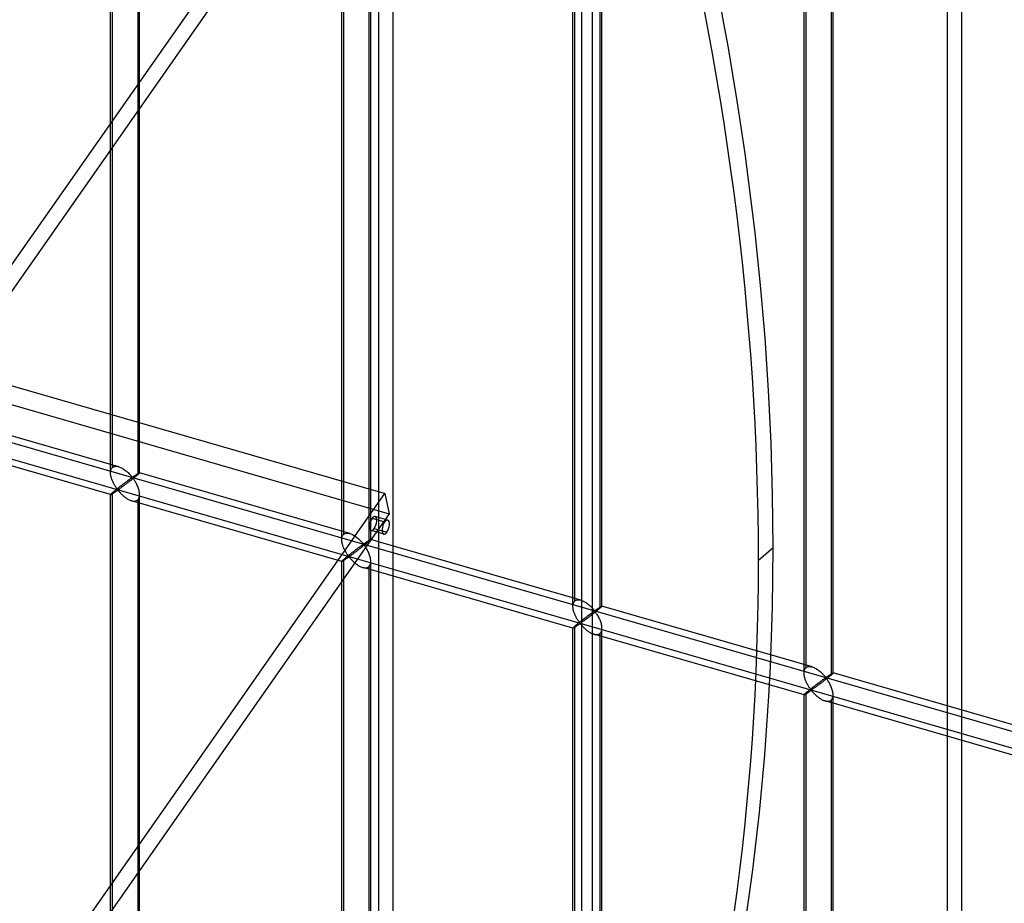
# Model space of a CAD drawing. Header units: millimetres. Extents: x -626 to 636, y -726 to 753.
# Tile 54 of 84: x 297 to 467, y -222 to -69. Entities that reach past the tile are written whole.
import ezdxf

# ---------------------------------------------------------------- set-up
doc = ezdxf.new("R2010")
doc.units = ezdxf.units.MM
doc.layers.add('MAIN-1', color=7, linetype='Continuous')
doc.layers.add('MAIN-2', color=7, linetype='Continuous')

msp = doc.modelspace()

# ---------------------------------------------------------------- linework, layer by layer
at = {"layer": 'MAIN-1'}
for p, q in [((395.8, -725.53), (395.8, 266.07)), ((358.99, 239.89), (358.99, -678.1)), ((288.06, -122.78), (358.99, -21.43)), ((358.65, -26.48), (291.21, -122.83)), ((357.33, -28.36), (357.33, -150.24)), ((357.66, -150.34), (357.66, -27.88)), ((352.67, -148.9), (352.67, -35.02)), ((317.88, -138.85), (317.88, -84.72)), ((317.55, -85.2), (317.55, -138.76)), ((312.88, -137.41), (312.88, -91.87)), ((358.99, -150.72), (293.2, -131.73)), ((288.06, -253.92), (358.99, -152.57)), ((358.99, -155.61), (357.89, -155.29)), ((358.99, -155.12), (358.43, -154.95)), ((358.99, -157.72), (357.73, -157.36)), ((358.65, -157.62), (291.21, -253.97)), ((358.99, -159.31), (357.72, -158.94)), ((358.99, -163.35), (355.37, -162.31)), ((354.92, -162.94), (355.04, -163.04)), ((355.04, -163.04), (355.17, -163.14)), ((355.17, -163.14), (355.3, -163.24)), ((355.3, -163.24), (355.44, -163.33)), ((355.44, -163.33), (355.57, -163.41)), ((355.57, -163.41), (355.71, -163.49)), ((355.71, -163.49), (355.84, -163.56)), ((355.84, -163.56), (355.98, -163.62)), ((355.98, -163.62), (356.12, -163.68)), ((356.12, -163.68), (356.26, -163.72)), ((358.99, -164.51), (356.27, -163.73)), ((357.33, -164.03), (357.33, -281.38)), ((357.66, -281.48), (357.66, -164.13)), ((352.67, -280.04), (352.67, -166.16)), ((317.55, -216.34), (317.55, -264.65)), ((317.88, -264.94), (317.88, -215.87))]:
    msp.add_line(p, q, dxfattribs=at)
for start_param, end_param in [(0.902162, 3.14165), (0.000058, 0.902162)]:
    msp.add_ellipse((358.08, -156.15), major_axis=(0.35, 1.2), ratio=0.433013, start_param=start_param, end_param=end_param, dxfattribs=at)
at = {"layer": 'MAIN-2'}
for p, q in [((393.97, -717.78), (393.97, 265.16)), ((361.49, -675.93), (361.49, 242.06)), ((459.37, -661.14), (459.37, 163.24)), ((456.87, 161.08), (456.87, -663.31)), ((-552.81, 109.27), (360.84, -154.48)), ((-319.9, 35.51), (634.9, -240.11)), ((355.37, -162.31), (-320.23, 32.72)), ((313.22, -146.53), (313.22, 8.27)), ((353, -158.01), (353, -3.21)), ((312.88, -91.87), (312.88, -6.27)), ((317.55, -7.62), (317.55, -85.2)), ((317.88, -84.72), (317.88, -7.71)), ((392.45, -170.41), (392.45, -15.03)), ((392.78, -169.5), (392.78, -14.7)), ((397.45, -170.41), (397.45, -15.03)), ((397.11, -15.95), (397.11, -170.75)), ((432.23, -181.9), (432.23, -26.52)), ((432.57, -180.98), (432.57, -26.18)), ((437.23, -181.9), (437.23, -26.52)), ((436.9, -27.43), (436.9, -182.23)), ((314.28, -146.4), (278.09, -135.95)), ((312.88, -147.44), (312.88, -137.41)), ((317.55, -138.76), (317.55, -147.78)), ((317.88, -147.44), (317.88, -138.85)), ((312.89, -151.2), (276.71, -140.76)), ((312.88, -147.46), (312.89, -147.31)), ((312.89, -147.31), (312.9, -147.17)), ((312.9, -147.17), (312.93, -147.04)), ((312.93, -147.04), (312.96, -146.92)), ((312.96, -146.92), (313.01, -146.8)), ((313.01, -146.8), (313.07, -146.7)), ((313.07, -146.7), (313.14, -146.61)), ((313.14, -146.61), (313.22, -146.53)), ((313.22, -146.53), (313.33, -146.45)), ((313.33, -146.45), (313.47, -146.38)), ((313.47, -146.38), (313.61, -146.35)), ((313.61, -146.35), (313.77, -146.33)), ((313.77, -146.33), (313.93, -146.33)), ((313.93, -146.33), (314.11, -146.36)), ((314.11, -146.36), (314.28, -146.4)), ((314.28, -146.4), (314.44, -146.45)), ((314.44, -146.45), (314.6, -146.52)), ((314.6, -146.52), (314.75, -146.59)), ((314.75, -146.59), (314.91, -146.67)), ((314.91, -146.67), (315.06, -146.76)), ((315.06, -146.76), (315.21, -146.86)), ((315.21, -146.86), (315.36, -146.97)), ((315.36, -146.97), (315.5, -147.08)), ((315.5, -147.08), (315.64, -147.19)), ((315.64, -147.19), (315.77, -147.31)), ((315.77, -147.31), (315.9, -147.42)), ((312.89, -147.59), (312.88, -147.46)), ((312.9, -147.73), (312.89, -147.59)), ((312.92, -147.87), (312.9, -147.73)), ((312.94, -148), (312.92, -147.87)), ((312.98, -148.14), (312.94, -148)), ((313.01, -148.28), (312.98, -148.14)), ((313.05, -148.41), (313.01, -148.28)), ((313.1, -148.55), (313.05, -148.41)), ((313.15, -148.69), (313.1, -148.55)), ((313.2, -148.82), (313.15, -148.69)), ((313.26, -148.96), (313.2, -148.82)), ((313.32, -149.09), (313.26, -148.96)), ((313.38, -149.22), (313.32, -149.09)), ((315.44, -149.11), (315.36, -149.17)), ((315.52, -149.05), (315.44, -149.11)), ((315.59, -149), (315.52, -149.05)), ((315.67, -148.94), (315.59, -149)), ((315.74, -148.89), (315.67, -148.94)), ((315.81, -148.83), (315.74, -148.89)), ((315.88, -148.78), (315.81, -148.83)), ((315.99, -149.03), (315.87, -149.12)), ((315.95, -148.73), (315.88, -148.78)), ((315.9, -147.42), (316.02, -147.54)), ((316.02, -148.68), (315.95, -148.73)), ((316.11, -148.94), (315.99, -149.03)), ((316.02, -147.54), (316.14, -147.66)), ((316.08, -148.64), (316.02, -148.68)), ((316.14, -148.59), (316.08, -148.64)), ((316.23, -148.84), (316.11, -148.94)), ((316.14, -147.66), (316.25, -147.77)), ((316.2, -148.55), (316.14, -148.59)), ((316.26, -148.51), (316.2, -148.55)), ((316.35, -148.74), (316.23, -148.84)), ((316.25, -147.77), (316.35, -147.89)), ((316.32, -148.47), (316.26, -148.51)), ((316.37, -148.43), (316.32, -148.47)), ((316.35, -147.89), (316.44, -147.99)), ((316.48, -148.65), (316.35, -148.74)), ((316.42, -148.4), (316.37, -148.43)), ((316.47, -148.36), (316.42, -148.4)), ((316.44, -147.99), (316.53, -148.09)), ((316.52, -148.33), (316.47, -148.36)), ((316.6, -148.55), (316.48, -148.65)), ((316.57, -148.31), (316.52, -148.33)), ((316.53, -148.09), (316.63, -148.18)), ((316.63, -148.3), (316.57, -148.31)), ((316.72, -148.45), (316.6, -148.55)), ((316.63, -148.18), (316.7, -148.17)), ((316.73, -148.39), (316.63, -148.3)), ((316.7, -148.17), (316.74, -148.14)), ((316.84, -148.36), (316.72, -148.45)), ((316.81, -148.49), (316.73, -148.39)), ((316.74, -148.14), (316.79, -148.12)), ((316.79, -148.12), (316.83, -148.09)), ((316.89, -148.6), (316.81, -148.49)), ((316.83, -148.09), (316.88, -148.05)), ((316.96, -148.26), (316.84, -148.36)), ((316.88, -148.05), (316.93, -148.02)), ((316.98, -148.73), (316.89, -148.6)), ((316.93, -148.02), (316.98, -147.99)), ((317.07, -148.17), (316.96, -148.26)), ((316.98, -147.99), (317.02, -147.96)), ((317.06, -148.86), (316.98, -148.73)), ((317.02, -147.96), (317.07, -147.92)), ((317.15, -149), (317.06, -148.86)), ((317.07, -147.92), (317.12, -147.89)), ((317.18, -148.08), (317.07, -148.17)), ((317.12, -147.89), (317.17, -147.86)), ((317.24, -149.15), (317.15, -149)), ((317.17, -147.86), (317.22, -147.82)), ((317.28, -148), (317.18, -148.08)), ((317.22, -147.82), (317.27, -147.79)), ((317.27, -147.79), (317.31, -147.76)), ((317.38, -147.92), (317.28, -148)), ((317.31, -147.76), (317.36, -147.73)), ((317.36, -147.73), (317.41, -147.7)), ((317.47, -147.85), (317.38, -147.92)), ((317.41, -147.7), (317.45, -147.67)), ((317.45, -147.67), (317.49, -147.64)), ((317.55, -147.78), (317.47, -147.85)), ((317.49, -147.64), (317.54, -147.62)), ((317.54, -147.62), (317.58, -147.59)), ((317.6, -147.73), (317.55, -147.78)), ((317.58, -147.59), (317.62, -147.57)), ((317.66, -147.68), (317.6, -147.73)), ((317.62, -147.57), (317.65, -147.55)), ((317.65, -147.55), (317.69, -147.53)), ((317.71, -147.64), (317.66, -147.68)), ((317.69, -147.53), (317.72, -147.51)), ((317.75, -147.6), (317.71, -147.64)), ((317.72, -147.51), (317.75, -147.49)), ((317.75, -147.49), (317.77, -147.48)), ((317.78, -147.56), (317.75, -147.6)), ((317.77, -147.48), (317.8, -147.46)), ((317.82, -147.53), (317.78, -147.56)), ((317.8, -147.46), (317.82, -147.45)), ((317.82, -147.45), (317.84, -147.45)), ((317.84, -147.51), (317.82, -147.53)), ((317.84, -147.45), (317.85, -147.44)), ((317.86, -147.48), (317.84, -147.51)), ((317.85, -147.44), (317.87, -147.44)), ((317.87, -147.47), (317.86, -147.48)), ((317.87, -147.44), (317.88, -147.44)), ((317.88, -147.45), (317.87, -147.47)), ((317.88, -147.44), (317.88, -147.44)), ((317.88, -147.44), (317.88, -147.44)), ((317.88, -147.44), (317.88, -147.44)), ((317.88, -147.44), (317.88, -147.44)), ((317.88, -147.44), (317.88, -147.44)), ((317.88, -147.44), (317.88, -147.44)), ((317.88, -147.44), (317.88, -147.45)), ((354.06, -157.88), (317.88, -147.44)), ((352.67, -158.93), (352.67, -148.9)), ((313.33, -150.76), (313.27, -150.81)), ((313.4, -150.71), (313.33, -150.76)), ((313.45, -149.34), (313.38, -149.22)), ((313.46, -150.65), (313.4, -150.71)), ((313.51, -149.46), (313.45, -149.34)), ((313.53, -150.6), (313.46, -150.65)), ((313.58, -149.58), (313.51, -149.46)), ((313.52, -150.83), (313.59, -150.79)), ((313.6, -150.54), (313.53, -150.6)), ((313.65, -149.7), (313.58, -149.58)), ((313.59, -150.79), (313.66, -150.74)), ((313.68, -150.47), (313.6, -150.54)), ((313.72, -149.81), (313.65, -149.7)), ((313.66, -150.74), (313.72, -150.69)), ((313.76, -150.41), (313.68, -150.47)), ((313.79, -149.91), (313.72, -149.81)), ((313.72, -150.69), (313.79, -150.65)), ((313.84, -150.35), (313.76, -150.41)), ((313.85, -150.01), (313.79, -149.91)), ((313.79, -150.65), (313.86, -150.6)), ((313.92, -150.28), (313.84, -150.35)), ((313.92, -150.1), (313.85, -150.01)), ((313.86, -150.6), (313.92, -150.56)), ((313.98, -150.19), (313.92, -150.1)), ((314, -150.21), (313.92, -150.28)), ((313.92, -150.56), (313.99, -150.52)), ((314.04, -150.27), (313.98, -150.19)), ((313.99, -150.52), (314.05, -150.48)), ((314.09, -150.15), (314, -150.21)), ((314.12, -150.34), (314.04, -150.27)), ((314.05, -150.48), (314.13, -150.46)), ((314.18, -150.08), (314.09, -150.15)), ((314.21, -150.32), (314.12, -150.34)), ((314.13, -150.46), (314.22, -150.53)), ((314.26, -150.01), (314.18, -150.08)), ((314.28, -150.28), (314.21, -150.32)), ((314.22, -150.53), (314.29, -150.6)), ((314.35, -149.94), (314.26, -150.01)), ((314.35, -150.24), (314.28, -150.28)), ((314.29, -150.6), (314.36, -150.68)), ((314.44, -149.87), (314.35, -149.94)), ((314.43, -150.19), (314.35, -150.24)), ((314.36, -150.68), (314.43, -150.77)), ((314.5, -150.13), (314.43, -150.19)), ((314.43, -150.77), (314.51, -150.85)), ((314.52, -149.81), (314.44, -149.87)), ((314.59, -150.07), (314.5, -150.13)), ((314.61, -149.74), (314.52, -149.81)), ((314.68, -150.01), (314.59, -150.07)), ((314.7, -149.67), (314.61, -149.74)), ((314.77, -149.94), (314.68, -150.01)), ((314.78, -149.61), (314.7, -149.67)), ((314.86, -149.87), (314.77, -149.94)), ((314.86, -149.55), (314.78, -149.61)), ((314.95, -149.48), (314.86, -149.55)), ((314.96, -149.8), (314.86, -149.87)), ((315.03, -149.42), (314.95, -149.48)), ((315.07, -149.72), (314.96, -149.8)), ((315.11, -149.36), (315.03, -149.42)), ((315.17, -149.64), (315.07, -149.72)), ((315.2, -149.29), (315.11, -149.36)), ((315.28, -149.56), (315.17, -149.64)), ((315.28, -149.23), (315.2, -149.29)), ((315.36, -149.17), (315.28, -149.23)), ((315.4, -149.47), (315.28, -149.56)), ((315.51, -149.39), (315.4, -149.47)), ((315.63, -149.3), (315.51, -149.39)), ((315.75, -149.21), (315.63, -149.3)), ((315.87, -149.12), (315.75, -149.21)), ((317.32, -149.3), (317.24, -149.15)), ((317.4, -149.46), (317.32, -149.3)), ((317.48, -149.63), (317.4, -149.46)), ((317.55, -149.8), (317.48, -149.63)), ((317.62, -149.97), (317.55, -149.8)), ((317.68, -150.14), (317.62, -149.97)), ((317.74, -150.32), (317.68, -150.14)), ((317.79, -150.49), (317.74, -150.32)), ((317.83, -150.66), (317.79, -150.49)), ((317.85, -150.84), (317.83, -150.66)), ((357.33, -150.24), (357.33, -159.26)), ((357.66, -158.93), (357.66, -150.34)), ((360.07, -151.03), (358.99, -150.72)), ((312.89, -151.18), (312.88, -151.2)), ((312.88, -223.01), (312.88, -151.19)), ((312.88, -151.2), (312.88, -151.2)), ((312.88, -151.2), (312.88, -151.2)), ((312.88, -151.2), (312.88, -151.2)), ((312.88, -151.2), (312.89, -151.2)), ((312.9, -151.16), (312.89, -151.18)), ((312.89, -151.2), (312.89, -151.2)), ((312.89, -151.2), (312.89, -151.2)), ((312.89, -151.2), (312.9, -151.2)), ((312.93, -151.13), (312.9, -151.16)), ((312.9, -151.2), (312.92, -151.19)), ((312.92, -151.19), (312.95, -151.18)), ((312.96, -151.09), (312.93, -151.13)), ((312.95, -151.18), (312.98, -151.17)), ((313.01, -151.05), (312.96, -151.09)), ((312.98, -151.17), (313.02, -151.15)), ((313.07, -150.99), (313.01, -151.05)), ((313.02, -151.15), (313.06, -151.13)), ((313.06, -151.13), (313.1, -151.1)), ((313.14, -150.93), (313.07, -150.99)), ((313.1, -151.1), (313.15, -151.07)), ((313.22, -150.86), (313.14, -150.93)), ((313.15, -151.07), (313.21, -151.03)), ((313.21, -151.03), (313.27, -151)), ((313.27, -150.81), (313.22, -150.86)), ((313.22, -305.66), (313.22, -150.86)), ((313.27, -151), (313.33, -150.96)), ((313.33, -150.96), (313.39, -150.92)), ((313.39, -150.92), (313.45, -150.87)), ((313.45, -150.87), (313.52, -150.83)), ((314.51, -150.85), (314.59, -150.94)), ((314.59, -150.94), (314.68, -151.04)), ((314.68, -151.04), (314.77, -151.13)), ((314.77, -151.13), (314.87, -151.22)), ((314.87, -151.22), (314.97, -151.31)), ((314.97, -151.31), (315.07, -151.4)), ((315.07, -151.4), (315.18, -151.49)), ((315.18, -151.49), (315.29, -151.58)), ((315.29, -151.58), (315.4, -151.67)), ((315.4, -151.67), (315.52, -151.75)), ((315.52, -151.75), (315.63, -151.83)), ((315.63, -151.83), (315.75, -151.9)), ((315.75, -151.9), (315.87, -151.97)), ((315.87, -151.97), (315.99, -152.04)), ((315.99, -152.04), (316.11, -152.1)), ((316.11, -152.1), (316.23, -152.15)), ((316.23, -152.15), (316.36, -152.2)), ((316.36, -152.2), (316.48, -152.24)), ((316.48, -152.24), (316.62, -152.27)), ((352.67, -162.69), (316.49, -152.24)), ((316.62, -152.27), (316.75, -152.3)), ((316.75, -152.3), (316.89, -152.31)), ((316.89, -152.31), (317.01, -152.31)), ((317.01, -152.31), (317.14, -152.3)), ((317.14, -152.3), (317.25, -152.27)), ((317.25, -152.27), (317.36, -152.23)), ((317.36, -152.23), (317.46, -152.18)), ((317.46, -152.18), (317.55, -152.11)), ((317.55, -152.11), (317.65, -152)), ((317.55, -152.11), (317.55, -216.34)), ((317.65, -152), (317.73, -151.87)), ((317.73, -151.87), (317.8, -151.72)), ((317.8, -151.72), (317.85, -151.55)), ((317.87, -151.01), (317.85, -150.84)), ((317.85, -151.55), (317.87, -151.37)), ((317.88, -151.18), (317.87, -151.01)), ((317.87, -151.37), (317.88, -151.18)), ((317.88, -215.87), (317.88, -151.19)), ((358.99, -152.57), (360.07, -151.03)), ((360.07, -151.03), (360.84, -154.48)), ((360.84, -154.48), (358.65, -157.62)), ((360.59, -155.58), (358.99, -155.12)), ((360.05, -155.92), (358.99, -155.61)), ((358.27, -157.02), (360.44, -157.64)), ((352.67, -158.8), (352.68, -158.66)), ((352.67, -158.94), (352.67, -158.8)), ((352.67, -159.08), (352.67, -158.94)), ((352.68, -159.21), (352.67, -159.08)), ((352.68, -158.66), (352.71, -158.53)), ((352.7, -159.35), (352.68, -159.21)), ((352.71, -158.53), (352.75, -158.4)), ((352.75, -158.4), (352.79, -158.29)), ((352.79, -158.29), (352.85, -158.18)), ((352.85, -158.18), (352.92, -158.09)), ((352.92, -158.09), (353, -158.01)), ((353, -158.01), (353.12, -157.93)), ((353.12, -157.93), (353.25, -157.87)), ((353.25, -157.87), (353.39, -157.83)), ((353.39, -157.83), (353.55, -157.81)), ((353.55, -157.81), (353.72, -157.82)), ((353.72, -157.82), (353.89, -157.84)), ((353.89, -157.84), (354.07, -157.88)), ((354.07, -157.88), (354.23, -157.94)), ((354.23, -157.94), (354.38, -158)), ((354.38, -158), (354.54, -158.07)), ((354.54, -158.07), (354.69, -158.16)), ((354.69, -158.16), (354.84, -158.25)), ((354.84, -158.25), (354.99, -158.35)), ((354.99, -158.35), (355.14, -158.45)), ((355.14, -158.45), (355.28, -158.56)), ((355.28, -158.56), (355.42, -158.67)), ((355.42, -158.67), (355.56, -158.79)), ((355.56, -158.79), (355.68, -158.91)), ((355.68, -158.91), (355.8, -159.03)), ((355.8, -159.03), (355.92, -159.14)), ((355.92, -159.14), (356.03, -159.26)), ((356.03, -159.26), (356.13, -159.37)), ((357, -159.31), (357.05, -159.28)), ((357.05, -159.28), (357.1, -159.25)), ((357.1, -159.25), (357.14, -159.22)), ((357.14, -159.22), (357.19, -159.19)), ((357.19, -159.19), (357.23, -159.16)), ((357.23, -159.16), (357.28, -159.13)), ((357.33, -159.26), (357.25, -159.33)), ((357.28, -159.13), (357.32, -159.1)), ((357.32, -159.1), (357.36, -159.08)), ((357.39, -159.21), (357.33, -159.26)), ((357.36, -159.08), (357.4, -159.05)), ((357.44, -159.16), (357.39, -159.21)), ((357.4, -159.05), (357.43, -159.03)), ((357.43, -159.03), (357.47, -159.01)), ((357.49, -159.12), (357.44, -159.16)), ((357.47, -159.01), (357.5, -158.99)), ((357.53, -159.08), (357.49, -159.12)), ((357.5, -158.99), (357.53, -158.97)), ((357.53, -158.97), (357.56, -158.96)), ((357.57, -159.05), (357.53, -159.08)), ((357.56, -158.96), (357.58, -158.95)), ((357.6, -159.02), (357.57, -159.05)), ((357.58, -158.95), (357.6, -158.94)), ((357.6, -158.94), (357.62, -158.93)), ((357.62, -158.99), (357.6, -159.02)), ((357.62, -158.93), (357.64, -158.92)), ((357.64, -158.97), (357.62, -158.99)), ((357.64, -158.92), (357.65, -158.92)), ((357.65, -158.95), (357.64, -158.97)), ((357.65, -158.92), (357.66, -158.92)), ((357.66, -158.94), (357.65, -158.95)), ((357.66, -158.92), (357.66, -158.92)), ((357.66, -158.92), (357.66, -158.92)), ((357.66, -158.92), (357.66, -158.92)), ((357.66, -158.92), (357.66, -158.92)), ((357.66, -158.92), (357.66, -158.93)), ((357.72, -158.94), (357.66, -158.92)), ((357.66, -158.93), (357.66, -158.93)), ((357.66, -158.93), (357.66, -158.94)), ((359.9, -157.98), (358.99, -157.72)), ((352.73, -159.49), (352.7, -159.35)), ((352.76, -159.63), (352.73, -159.49)), ((352.79, -159.76), (352.76, -159.63)), ((352.84, -159.9), (352.79, -159.76)), ((352.88, -160.04), (352.84, -159.9)), ((352.93, -160.17), (352.88, -160.04)), ((352.99, -160.31), (352.93, -160.17)), ((353.04, -160.44), (352.99, -160.31)), ((353.1, -160.57), (353.04, -160.44)), ((353.17, -160.7), (353.1, -160.57)), ((353.23, -160.83), (353.17, -160.7)), ((353.3, -160.95), (353.23, -160.83)), ((353.36, -161.07), (353.3, -160.95)), ((354.73, -160.97), (354.65, -161.03)), ((354.81, -160.9), (354.73, -160.97)), ((354.9, -160.84), (354.81, -160.9)), ((354.98, -160.78), (354.9, -160.84)), ((355.06, -160.72), (354.98, -160.78)), ((355.14, -160.66), (355.06, -160.72)), ((355.18, -160.96), (355.07, -161.04)), ((355.22, -160.6), (355.14, -160.66)), ((355.29, -160.87), (355.18, -160.96)), ((355.3, -160.54), (355.22, -160.6)), ((355.41, -160.78), (355.29, -160.87)), ((355.38, -160.48), (355.3, -160.54)), ((355.45, -160.43), (355.38, -160.48)), ((355.53, -160.69), (355.41, -160.78)), ((355.52, -160.37), (355.45, -160.43)), ((355.6, -160.32), (355.52, -160.37)), ((355.65, -160.6), (355.53, -160.69)), ((355.66, -160.27), (355.6, -160.32)), ((355.77, -160.51), (355.65, -160.6)), ((355.73, -160.22), (355.66, -160.27)), ((355.8, -160.17), (355.73, -160.22)), ((355.89, -160.42), (355.77, -160.51)), ((355.86, -160.12), (355.8, -160.17)), ((355.93, -160.08), (355.86, -160.12)), ((356.01, -160.33), (355.89, -160.42)), ((355.99, -160.03), (355.93, -160.08)), ((356.05, -159.99), (355.99, -160.03)), ((356.14, -160.23), (356.01, -160.33)), ((356.1, -159.95), (356.05, -159.99)), ((356.15, -159.92), (356.1, -159.95)), ((356.13, -159.37), (356.22, -159.48)), ((356.26, -160.13), (356.14, -160.23)), ((356.21, -159.88), (356.15, -159.92)), ((356.25, -159.85), (356.21, -159.88)), ((356.22, -159.48), (356.31, -159.57)), ((356.3, -159.82), (356.25, -159.85)), ((356.38, -160.03), (356.26, -160.13)), ((356.35, -159.79), (356.3, -159.82)), ((356.31, -159.57), (356.41, -159.66)), ((356.41, -159.78), (356.35, -159.79)), ((356.51, -159.94), (356.38, -160.03)), ((356.41, -159.66), (356.48, -159.65)), ((356.52, -159.87), (356.41, -159.78)), ((356.48, -159.65), (356.53, -159.63)), ((356.63, -159.84), (356.51, -159.94)), ((356.6, -159.97), (356.52, -159.87)), ((356.53, -159.63), (356.57, -159.6)), ((356.57, -159.6), (356.62, -159.57)), ((356.68, -160.09), (356.6, -159.97)), ((356.62, -159.57), (356.66, -159.54)), ((356.74, -159.75), (356.63, -159.84)), ((356.66, -159.54), (356.71, -159.51)), ((356.76, -160.21), (356.68, -160.09)), ((356.71, -159.51), (356.76, -159.47)), ((356.86, -159.66), (356.74, -159.75)), ((356.76, -159.47), (356.81, -159.44)), ((356.85, -160.35), (356.76, -160.21)), ((356.81, -159.44), (356.86, -159.41)), ((356.93, -160.49), (356.85, -160.35)), ((356.86, -159.41), (356.9, -159.38)), ((356.96, -159.57), (356.86, -159.66)), ((356.9, -159.38), (356.95, -159.34)), ((357.02, -160.63), (356.93, -160.49)), ((356.95, -159.34), (357, -159.31)), ((357.07, -159.49), (356.96, -159.57)), ((357.1, -160.79), (357.02, -160.63)), ((357.16, -159.41), (357.07, -159.49)), ((357.18, -160.95), (357.1, -160.79)), ((357.25, -159.33), (357.16, -159.41)), ((357.26, -161.11), (357.18, -160.95)), ((393.84, -169.37), (358.99, -159.31)), ((424.39, -162.46), (426.89, -160.3)), ((352.68, -162.64), (352.67, -162.67)), ((352.67, -162.67), (352.67, -162.68)), ((352.71, -162.61), (352.68, -162.64)), ((352.75, -162.58), (352.71, -162.61)), ((352.71, -162.68), (352.73, -162.67)), ((352.73, -162.67), (352.76, -162.65)), ((352.79, -162.53), (352.75, -162.58)), ((352.76, -162.65), (352.8, -162.63)), ((352.85, -162.48), (352.79, -162.53)), ((352.8, -162.63), (352.84, -162.61)), ((352.84, -162.61), (352.89, -162.58)), ((352.92, -162.41), (352.85, -162.48)), ((352.89, -162.58), (352.94, -162.55)), ((353, -162.34), (352.92, -162.41)), ((352.94, -162.55), (353, -162.51)), ((353.06, -162.3), (353, -162.34)), ((353, -317.15), (353, -162.34)), ((353, -162.51), (353.06, -162.47)), ((353.12, -162.25), (353.06, -162.3)), ((353.06, -162.47), (353.12, -162.43)), ((353.18, -162.19), (353.12, -162.25)), ((353.12, -162.43), (353.19, -162.39)), ((353.24, -162.14), (353.18, -162.19)), ((353.19, -162.39), (353.25, -162.35)), ((353.31, -162.08), (353.24, -162.14)), ((353.25, -162.35), (353.32, -162.3)), ((353.39, -162.02), (353.31, -162.08)), ((353.32, -162.3), (353.39, -162.26)), ((353.43, -161.18), (353.36, -161.07)), ((353.46, -161.96), (353.39, -162.02)), ((353.39, -162.26), (353.46, -162.21)), ((353.5, -161.29), (353.43, -161.18)), ((353.54, -161.9), (353.46, -161.96)), ((353.46, -162.21), (353.53, -162.16)), ((353.57, -161.39), (353.5, -161.29)), ((353.53, -162.16), (353.6, -162.12)), ((353.62, -161.83), (353.54, -161.9)), ((353.63, -161.49), (353.57, -161.39)), ((353.6, -162.12), (353.66, -162.07)), ((353.7, -161.76), (353.62, -161.83)), ((353.7, -161.59), (353.63, -161.49)), ((353.66, -162.07), (353.73, -162.03)), ((353.76, -161.67), (353.7, -161.59)), ((353.79, -161.7), (353.7, -161.76)), ((353.73, -162.03), (353.79, -161.99)), ((353.83, -161.75), (353.76, -161.67)), ((353.87, -161.63), (353.79, -161.7)), ((353.79, -161.99), (353.86, -161.95)), ((353.91, -161.82), (353.83, -161.75)), ((353.86, -161.95), (353.96, -161.97)), ((353.96, -161.56), (353.87, -161.63)), ((354, -161.81), (353.91, -161.82)), ((354.05, -161.49), (353.96, -161.56)), ((353.96, -161.97), (354.03, -162.04)), ((354.06, -161.77), (354, -161.81)), ((354.03, -162.04), (354.1, -162.12)), ((354.13, -161.43), (354.05, -161.49)), ((354.13, -161.72), (354.06, -161.77)), ((354.1, -162.12), (354.17, -162.21)), ((354.22, -161.36), (354.13, -161.43)), ((354.21, -161.67), (354.13, -161.72)), ((354.17, -162.21), (354.25, -162.29)), ((354.29, -161.61), (354.21, -161.67)), ((354.31, -161.29), (354.22, -161.36)), ((354.25, -162.29), (354.33, -162.38)), ((354.37, -161.55), (354.29, -161.61)), ((354.39, -161.22), (354.31, -161.29)), ((354.33, -162.38), (354.42, -162.48)), ((354.46, -161.49), (354.37, -161.55)), ((354.48, -161.16), (354.39, -161.22)), ((354.42, -162.48), (354.51, -162.57)), ((354.55, -161.42), (354.46, -161.49)), ((354.56, -161.09), (354.48, -161.16)), ((354.51, -162.57), (354.61, -162.66)), ((354.65, -161.35), (354.55, -161.42)), ((354.65, -161.03), (354.56, -161.09)), ((354.61, -162.66), (354.71, -162.76)), ((354.75, -161.28), (354.65, -161.35)), ((354.85, -161.2), (354.75, -161.28)), ((354.96, -161.12), (354.85, -161.2)), ((355.07, -161.04), (354.96, -161.12)), ((357.34, -161.28), (357.26, -161.11)), ((357.41, -161.45), (357.34, -161.28)), ((357.47, -161.63), (357.41, -161.45)), ((357.52, -161.8), (357.47, -161.63)), ((357.57, -161.97), (357.52, -161.8)), ((357.61, -162.15), (357.57, -161.97)), ((357.64, -162.32), (357.61, -162.15)), ((357.66, -162.49), (357.64, -162.32)), ((357.66, -162.67), (357.66, -162.49)), ((357.66, -162.86), (357.66, -162.67)), ((352.67, -162.68), (352.67, -162.68)), ((352.67, -162.68), (352.67, -162.68)), ((352.67, -162.68), (352.67, -162.68)), ((352.67, -162.68), (352.67, -162.68)), ((352.67, -162.68), (352.67, -162.69)), ((352.67, -166.16), (352.67, -162.68)), ((352.67, -162.69), (352.67, -162.69)), ((352.67, -162.69), (352.69, -162.69)), ((352.69, -162.69), (352.71, -162.68)), ((354.71, -162.76), (354.81, -162.85)), ((354.81, -162.85), (354.92, -162.94)), ((356.26, -163.72), (356.4, -163.76)), ((356.4, -163.76), (356.54, -163.78)), ((356.54, -163.78), (356.67, -163.79)), ((356.67, -163.79), (356.8, -163.79)), ((356.8, -163.79), (356.92, -163.78)), ((356.92, -163.78), (357.03, -163.75)), ((357.03, -163.75), (357.14, -163.71)), ((357.14, -163.71), (357.24, -163.66)), ((357.24, -163.66), (357.33, -163.59)), ((357.33, -163.59), (357.43, -163.49)), ((357.33, -163.59), (357.33, -164.03)), ((357.43, -163.49), (357.52, -163.36)), ((357.52, -163.36), (357.58, -163.21)), ((357.58, -163.21), (357.63, -163.04)), ((357.63, -163.04), (357.66, -162.86)), ((357.66, -164.13), (357.66, -162.68)), ((598.87, -232.6), (358.99, -163.35)), ((392.45, -174.17), (358.99, -164.51)), ((392.78, -169.5), (392.9, -169.42)), ((392.9, -169.42), (393.03, -169.35)), ((393.03, -169.35), (393.18, -169.31)), ((393.18, -169.31), (393.33, -169.3)), ((393.33, -169.3), (393.5, -169.3)), ((393.5, -169.3), (393.67, -169.33)), ((393.67, -169.33), (393.85, -169.37)), ((393.85, -169.37), (394.01, -169.42)), ((394.01, -169.42), (394.17, -169.49)), ((392.45, -170.28), (392.47, -170.14)), ((392.45, -170.43), (392.45, -170.28)), ((392.45, -170.56), (392.45, -170.43)), ((392.47, -170.7), (392.45, -170.56)), ((392.47, -170.14), (392.49, -170.01)), ((392.49, -170.84), (392.47, -170.7)), ((392.49, -170.01), (392.53, -169.89)), ((392.51, -170.97), (392.49, -170.84)), ((392.54, -171.11), (392.51, -170.97)), ((392.53, -169.89), (392.58, -169.77)), ((392.58, -171.25), (392.54, -171.11)), ((392.58, -169.77), (392.64, -169.67)), ((392.64, -169.67), (392.7, -169.58)), ((392.7, -169.58), (392.78, -169.5)), ((394.17, -169.49), (394.32, -169.56)), ((394.32, -169.56), (394.47, -169.64)), ((394.47, -169.64), (394.62, -169.73)), ((394.62, -169.73), (394.78, -169.83)), ((394.78, -169.83), (394.92, -169.94)), ((394.92, -169.94), (395.07, -170.05)), ((395.07, -170.05), (395.2, -170.16)), ((395.2, -170.16), (395.34, -170.28)), ((395.34, -170.28), (395.47, -170.39)), ((395.47, -170.39), (395.59, -170.51)), ((395.59, -170.51), (395.7, -170.63)), ((395.7, -170.63), (395.81, -170.74)), ((395.81, -170.74), (395.91, -170.85)), ((395.91, -170.85), (396.01, -170.96)), ((396.01, -170.96), (396.09, -171.06)), ((396.09, -171.06), (396.2, -171.14)), ((396.2, -171.14), (396.26, -171.14)), ((396.26, -171.14), (396.31, -171.11)), ((396.31, -171.11), (396.35, -171.08)), ((396.35, -171.08), (396.4, -171.05)), ((396.4, -171.05), (396.45, -171.02)), ((396.45, -171.02), (396.49, -170.99)), ((396.49, -170.99), (396.54, -170.96)), ((396.64, -171.14), (396.53, -171.23)), ((396.54, -170.96), (396.59, -170.93)), ((396.59, -170.93), (396.64, -170.89)), ((396.64, -170.89), (396.69, -170.86)), ((396.75, -171.05), (396.64, -171.14)), ((396.69, -170.86), (396.74, -170.83)), ((396.74, -170.83), (396.79, -170.79)), ((396.85, -170.97), (396.75, -171.05)), ((396.79, -170.79), (396.83, -170.76)), ((396.83, -170.76), (396.88, -170.73)), ((396.94, -170.89), (396.85, -170.97)), ((396.88, -170.73), (396.93, -170.7)), ((396.93, -170.7), (396.97, -170.67)), ((397.03, -170.82), (396.94, -170.89)), ((396.97, -170.67), (397.02, -170.64)), ((397.02, -170.64), (397.06, -170.61)), ((397.11, -170.75), (397.03, -170.82)), ((397.06, -170.61), (397.1, -170.59)), ((397.1, -170.59), (397.14, -170.56)), ((397.17, -170.7), (397.11, -170.75)), ((397.14, -170.56), (397.18, -170.54)), ((397.22, -170.65), (397.17, -170.7)), ((397.18, -170.54), (397.22, -170.51)), ((397.22, -170.51), (397.25, -170.49)), ((397.27, -170.61), (397.22, -170.65)), ((397.25, -170.49), (397.28, -170.48)), ((397.31, -170.57), (397.27, -170.61)), ((397.28, -170.48), (397.31, -170.46)), ((397.31, -170.46), (397.34, -170.44)), ((397.35, -170.53), (397.31, -170.57)), ((397.34, -170.44), (397.36, -170.43)), ((397.38, -170.5), (397.35, -170.53)), ((397.36, -170.43), (397.39, -170.42)), ((397.41, -170.47), (397.38, -170.5)), ((397.39, -170.42), (397.4, -170.41)), ((397.4, -170.41), (397.42, -170.41)), ((397.42, -170.45), (397.41, -170.47)), ((397.42, -170.41), (397.43, -170.41)), ((397.44, -170.43), (397.42, -170.45)), ((397.43, -170.41), (397.44, -170.41)), ((397.44, -170.41), (397.44, -170.41)), ((397.44, -170.41), (397.44, -170.41)), ((397.44, -170.41), (397.45, -170.41)), ((433.62, -180.85), (397.44, -170.41)), ((397.45, -170.42), (397.44, -170.43)), ((397.45, -170.41), (397.45, -170.41)), ((397.45, -170.41), (397.45, -170.41)), ((397.45, -170.41), (397.45, -170.41)), ((397.45, -170.41), (397.45, -170.42)), ((392.62, -171.38), (392.58, -171.25)), ((392.66, -171.52), (392.62, -171.38)), ((392.71, -171.66), (392.66, -171.52)), ((392.77, -171.79), (392.71, -171.66)), ((392.83, -171.93), (392.77, -171.79)), ((392.89, -172.06), (392.83, -171.93)), ((392.95, -172.19), (392.89, -172.06)), ((393.01, -172.31), (392.95, -172.19)), ((393.08, -172.43), (393.01, -172.31)), ((393.15, -172.55), (393.08, -172.43)), ((393.22, -172.67), (393.15, -172.55)), ((393.28, -172.77), (393.22, -172.67)), ((393.35, -172.88), (393.28, -172.77)), ((394.09, -172.78), (394, -172.84)), ((394.18, -172.71), (394.09, -172.78)), ((394.26, -172.64), (394.18, -172.71)), ((394.35, -172.58), (394.26, -172.64)), ((394.43, -172.84), (394.33, -172.91)), ((394.43, -172.51), (394.35, -172.58)), ((394.51, -172.45), (394.43, -172.51)), ((394.53, -172.76), (394.43, -172.84)), ((394.6, -172.39), (394.51, -172.45)), ((394.63, -172.69), (394.53, -172.76)), ((394.68, -172.32), (394.6, -172.39)), ((394.74, -172.61), (394.63, -172.69)), ((394.76, -172.26), (394.68, -172.32)), ((394.85, -172.53), (394.74, -172.61)), ((394.84, -172.2), (394.76, -172.26)), ((394.92, -172.14), (394.84, -172.2)), ((394.96, -172.44), (394.85, -172.53)), ((395, -172.08), (394.92, -172.14)), ((395.08, -172.36), (394.96, -172.44)), ((395.08, -172.02), (395, -172.08)), ((395.16, -171.97), (395.08, -172.02)), ((395.19, -172.27), (395.08, -172.36)), ((395.23, -171.91), (395.16, -171.97)), ((395.31, -172.18), (395.19, -172.27)), ((395.31, -171.86), (395.23, -171.91)), ((395.38, -171.8), (395.31, -171.86)), ((395.43, -172.09), (395.31, -172.18)), ((395.45, -171.75), (395.38, -171.8)), ((395.55, -172), (395.43, -172.09)), ((395.52, -171.7), (395.45, -171.75)), ((395.58, -171.65), (395.52, -171.7)), ((395.67, -171.9), (395.55, -172)), ((395.65, -171.61), (395.58, -171.65)), ((395.71, -171.56), (395.65, -171.61)), ((395.79, -171.81), (395.67, -171.9)), ((395.77, -171.52), (395.71, -171.56)), ((395.83, -171.48), (395.77, -171.52)), ((395.92, -171.71), (395.79, -171.81)), ((395.88, -171.44), (395.83, -171.48)), ((395.94, -171.4), (395.88, -171.44)), ((396.04, -171.62), (395.92, -171.71)), ((395.99, -171.36), (395.94, -171.4)), ((396.04, -171.33), (395.99, -171.36)), ((396.09, -171.3), (396.04, -171.33)), ((396.17, -171.52), (396.04, -171.62)), ((396.13, -171.28), (396.09, -171.3)), ((396.2, -171.27), (396.13, -171.28)), ((396.29, -171.42), (396.17, -171.52)), ((396.3, -171.36), (396.2, -171.27)), ((396.41, -171.33), (396.29, -171.42)), ((396.38, -171.46), (396.3, -171.36)), ((396.46, -171.57), (396.38, -171.46)), ((396.53, -171.23), (396.41, -171.33)), ((396.54, -171.7), (396.46, -171.57)), ((396.63, -171.83), (396.54, -171.7)), ((396.72, -171.97), (396.63, -171.83)), ((396.8, -172.12), (396.72, -171.97)), ((396.89, -172.27), (396.8, -172.12)), ((396.97, -172.43), (396.89, -172.27)), ((397.05, -172.6), (396.97, -172.43)), ((397.12, -172.77), (397.05, -172.6)), ((397.19, -172.94), (397.12, -172.77)), ((392.47, -174.13), (392.45, -174.15)), ((392.45, -174.15), (392.45, -174.16)), ((392.45, -174.16), (392.45, -174.17)), ((392.45, -329.55), (392.45, -174.16)), ((392.45, -174.17), (392.45, -174.17)), ((392.45, -174.17), (392.45, -174.17)), ((392.45, -174.17), (392.45, -174.17)), ((392.45, -174.17), (392.45, -174.17)), ((392.45, -174.17), (392.46, -174.17)), ((392.46, -174.17), (392.47, -174.17)), ((392.49, -174.1), (392.47, -174.13)), ((392.47, -174.17), (392.49, -174.16)), ((392.53, -174.06), (392.49, -174.1)), ((392.49, -174.16), (392.51, -174.15)), ((392.51, -174.15), (392.55, -174.14)), ((392.58, -174.01), (392.53, -174.06)), ((392.55, -174.14), (392.58, -174.12)), ((392.64, -173.96), (392.58, -174.01)), ((392.58, -174.12), (392.62, -174.09)), ((392.62, -174.09), (392.67, -174.07)), ((392.7, -173.9), (392.64, -173.96)), ((392.67, -174.07), (392.72, -174.04)), ((392.78, -173.83), (392.7, -173.9)), ((392.72, -174.04), (392.77, -174)), ((392.77, -174), (392.83, -173.97)), ((392.84, -173.78), (392.78, -173.83)), ((392.78, -328.63), (392.78, -173.83)), ((392.83, -173.97), (392.89, -173.93)), ((392.9, -173.73), (392.84, -173.78)), ((392.89, -173.93), (392.96, -173.89)), ((392.96, -173.68), (392.9, -173.73)), ((393.03, -173.62), (392.96, -173.68)), ((392.96, -173.89), (393.02, -173.84)), ((393.02, -173.84), (393.09, -173.8)), ((393.1, -173.56), (393.03, -173.62)), ((393.09, -173.8), (393.15, -173.75)), ((393.17, -173.5), (393.1, -173.56)), ((393.15, -173.75), (393.22, -173.71)), ((393.25, -173.44), (393.17, -173.5)), ((393.22, -173.71), (393.29, -173.66)), ((393.32, -173.38), (393.25, -173.44)), ((393.29, -173.66), (393.36, -173.62)), ((393.4, -173.32), (393.32, -173.38)), ((393.42, -172.98), (393.35, -172.88)), ((393.36, -173.62), (393.42, -173.57)), ((393.49, -173.25), (393.4, -173.32)), ((393.48, -173.07), (393.42, -172.98)), ((393.42, -173.57), (393.49, -173.53)), ((393.55, -173.16), (393.48, -173.07)), ((393.57, -173.18), (393.49, -173.25)), ((393.49, -173.53), (393.55, -173.49)), ((393.61, -173.24), (393.55, -173.16)), ((393.55, -173.49), (393.62, -173.45)), ((393.66, -173.11), (393.57, -173.18)), ((393.69, -173.31), (393.61, -173.24)), ((393.62, -173.45), (393.7, -173.43)), ((393.74, -173.05), (393.66, -173.11)), ((393.78, -173.29), (393.69, -173.31)), ((393.7, -173.43), (393.78, -173.5)), ((393.83, -172.98), (393.74, -173.05)), ((393.85, -173.25), (393.78, -173.29)), ((393.78, -173.5), (393.85, -173.57)), ((393.92, -172.91), (393.83, -172.98)), ((393.92, -173.21), (393.85, -173.25)), ((393.85, -173.57), (393.92, -173.65)), ((394, -172.84), (393.92, -172.91)), ((393.99, -173.15), (393.92, -173.21)), ((393.92, -173.65), (394, -173.74)), ((394.07, -173.1), (393.99, -173.15)), ((394, -173.74), (394.08, -173.82)), ((394.15, -173.04), (394.07, -173.1)), ((394.08, -173.82), (394.16, -173.91)), ((394.24, -172.97), (394.15, -173.04)), ((394.16, -173.91), (394.25, -174)), ((394.33, -172.91), (394.24, -172.97)), ((394.25, -174), (394.34, -174.1)), ((394.34, -174.1), (394.44, -174.19)), ((394.44, -174.19), (394.54, -174.28)), ((394.54, -174.28), (394.64, -174.37)), ((394.64, -174.37), (394.75, -174.46)), ((394.75, -174.46), (394.86, -174.55)), ((397.25, -173.11), (397.19, -172.94)), ((397.31, -173.28), (397.25, -173.11)), ((397.35, -173.46), (397.31, -173.28)), ((397.39, -173.63), (397.35, -173.46)), ((397.37, -174.69), (397.41, -174.52)), ((397.42, -173.8), (397.39, -173.63)), ((397.41, -174.52), (397.44, -174.34)), ((397.44, -173.98), (397.42, -173.8)), ((397.45, -174.15), (397.44, -173.98)), ((397.44, -174.34), (397.45, -174.15)), ((397.45, -329.55), (397.45, -174.16)), ((394.86, -174.55), (394.97, -174.64)), ((394.97, -174.64), (395.08, -174.72)), ((395.08, -174.72), (395.2, -174.8)), ((395.2, -174.8), (395.32, -174.87)), ((395.32, -174.87), (395.44, -174.94)), ((395.44, -174.94), (395.56, -175.01)), ((395.56, -175.01), (395.68, -175.07)), ((395.68, -175.07), (395.8, -175.12)), ((395.8, -175.12), (395.92, -175.17)), ((395.92, -175.17), (396.05, -175.21)), ((396.05, -175.21), (396.18, -175.24)), ((432.24, -185.65), (396.06, -175.21)), ((396.18, -175.24), (396.32, -175.27)), ((396.32, -175.27), (396.45, -175.28)), ((396.45, -175.28), (396.58, -175.28)), ((396.58, -175.28), (396.7, -175.27)), ((396.7, -175.27), (396.82, -175.24)), ((396.82, -175.24), (396.92, -175.2)), ((396.92, -175.2), (397.02, -175.14)), ((397.02, -175.14), (397.11, -175.08)), ((397.11, -175.08), (397.22, -174.97)), ((397.11, -175.08), (397.11, -329.88)), ((397.22, -174.97), (397.3, -174.84)), ((397.3, -174.84), (397.37, -174.69)), ((432.31, -181.37), (432.36, -181.26)), ((432.36, -181.26), (432.42, -181.15)), ((432.42, -181.15), (432.49, -181.06)), ((432.49, -181.06), (432.57, -180.98)), ((432.57, -180.98), (432.68, -180.9)), ((432.68, -180.9), (432.82, -180.84)), ((432.82, -180.84), (432.96, -180.8)), ((432.96, -180.8), (433.12, -180.78)), ((433.12, -180.78), (433.28, -180.79)), ((433.28, -180.79), (433.46, -180.81)), ((433.46, -180.81), (433.63, -180.85)), ((433.63, -180.85), (433.79, -180.91)), ((433.79, -180.91), (433.95, -180.97)), ((433.95, -180.97), (434.1, -181.04)), ((434.1, -181.04), (434.26, -181.13)), ((434.26, -181.13), (434.41, -181.22)), ((434.41, -181.22), (434.56, -181.31)), ((432.23, -181.91), (432.24, -181.77)), ((432.24, -182.05), (432.23, -181.91)), ((432.24, -181.77), (432.25, -181.63)), ((432.25, -182.18), (432.24, -182.05)), ((432.25, -181.63), (432.28, -181.49)), ((432.27, -182.32), (432.25, -182.18)), ((432.29, -182.46), (432.27, -182.32)), ((432.28, -181.49), (432.31, -181.37)), ((432.32, -182.59), (432.29, -182.46)), ((432.36, -182.73), (432.32, -182.59)), ((432.4, -182.87), (432.36, -182.73)), ((432.45, -183), (432.4, -182.87)), ((432.5, -183.14), (432.45, -183)), ((434.56, -181.31), (434.71, -181.42)), ((434.71, -181.42), (434.85, -181.53)), ((434.85, -181.53), (434.99, -181.64)), ((434.99, -181.64), (435.12, -181.76)), ((435.12, -181.76), (435.25, -181.88)), ((435.25, -181.88), (435.37, -181.99)), ((435.37, -181.99), (435.49, -182.11)), ((435.49, -182.11), (435.6, -182.23)), ((435.55, -183), (435.49, -183.05)), ((435.61, -182.96), (435.55, -183)), ((435.6, -182.23), (435.7, -182.34)), ((435.67, -182.92), (435.61, -182.96)), ((435.72, -182.88), (435.67, -182.92)), ((435.7, -182.34), (435.79, -182.44)), ((435.77, -182.85), (435.72, -182.88)), ((435.82, -182.82), (435.77, -182.85)), ((435.79, -182.44), (435.88, -182.54)), ((435.87, -182.79), (435.82, -182.82)), ((435.95, -183), (435.83, -183.1)), ((435.92, -182.76), (435.87, -182.79)), ((435.88, -182.54), (435.98, -182.63)), ((435.98, -182.75), (435.92, -182.76)), ((436.07, -182.91), (435.95, -183)), ((435.98, -182.63), (436.04, -182.62)), ((436.08, -182.84), (435.98, -182.75)), ((436.04, -182.62), (436.09, -182.6)), ((436.19, -182.81), (436.07, -182.91)), ((436.16, -182.94), (436.08, -182.84)), ((436.09, -182.6), (436.14, -182.57)), ((436.14, -182.57), (436.18, -182.54)), ((436.24, -183.06), (436.16, -182.94)), ((436.18, -182.54), (436.23, -182.51)), ((436.31, -182.72), (436.19, -182.81)), ((436.23, -182.51), (436.28, -182.48)), ((436.28, -182.48), (436.32, -182.44)), ((436.42, -182.63), (436.31, -182.72)), ((436.32, -182.44), (436.37, -182.41)), ((436.37, -182.41), (436.42, -182.38)), ((436.42, -182.38), (436.47, -182.34)), ((436.53, -182.54), (436.42, -182.63)), ((436.47, -182.34), (436.52, -182.31)), ((436.52, -182.31), (436.57, -182.28)), ((436.63, -182.45), (436.53, -182.54)), ((436.57, -182.28), (436.62, -182.25)), ((436.62, -182.25), (436.66, -182.21)), ((436.73, -182.37), (436.63, -182.45)), ((436.66, -182.21), (436.71, -182.18)), ((436.71, -182.18), (436.76, -182.15)), ((436.82, -182.3), (436.73, -182.37)), ((436.76, -182.15), (436.8, -182.12)), ((436.8, -182.12), (436.84, -182.1)), ((436.9, -182.23), (436.82, -182.3)), ((436.84, -182.1), (436.89, -182.07)), ((436.89, -182.07), (436.93, -182.04)), ((436.95, -182.18), (436.9, -182.23)), ((436.93, -182.04), (436.96, -182.02)), ((437.01, -182.13), (436.95, -182.18)), ((436.96, -182.02), (437, -182)), ((437, -182), (437.04, -181.98)), ((437.06, -182.09), (437.01, -182.13)), ((437.04, -181.98), (437.07, -181.96)), ((437.1, -182.05), (437.06, -182.09)), ((437.07, -181.96), (437.1, -181.94)), ((437.1, -181.94), (437.12, -181.93)), ((437.13, -182.02), (437.1, -182.05)), ((437.12, -181.93), (437.15, -181.92)), ((437.16, -181.98), (437.13, -182.02)), ((437.15, -181.92), (437.17, -181.91)), ((437.19, -181.96), (437.16, -181.98)), ((437.17, -181.91), (437.19, -181.9)), ((437.19, -181.9), (437.2, -181.89)), ((437.21, -181.94), (437.19, -181.96)), ((437.2, -181.89), (437.22, -181.89)), ((437.22, -181.92), (437.21, -181.94)), ((437.22, -181.89), (437.22, -181.89)), ((437.22, -181.89), (437.23, -181.89)), ((437.23, -181.91), (437.22, -181.92)), ((437.23, -181.89), (437.23, -181.89)), ((437.23, -181.89), (437.23, -181.89)), ((437.23, -181.89), (437.23, -181.89)), ((437.23, -181.89), (437.23, -181.89)), ((437.23, -181.89), (437.23, -181.9)), ((473.41, -192.34), (437.23, -181.89)), ((437.23, -181.9), (437.23, -181.91)), ((432.55, -183.28), (432.5, -183.14)), ((432.61, -183.41), (432.55, -183.28)), ((432.67, -183.54), (432.61, -183.41)), ((432.73, -183.67), (432.67, -183.54)), ((432.8, -183.8), (432.73, -183.67)), ((432.86, -183.92), (432.8, -183.8)), ((432.93, -184.04), (432.86, -183.92)), ((433, -184.15), (432.93, -184.04)), ((433.07, -184.26), (433, -184.15)), ((433.13, -184.36), (433.07, -184.26)), ((433.2, -184.46), (433.13, -184.36)), ((433.27, -184.55), (433.2, -184.46)), ((433.33, -184.64), (433.27, -184.55)), ((433.35, -184.67), (433.27, -184.73)), ((433.39, -184.72), (433.33, -184.64)), ((433.44, -184.6), (433.35, -184.67)), ((433.53, -184.53), (433.44, -184.6)), ((433.61, -184.46), (433.53, -184.53)), ((433.7, -184.39), (433.61, -184.46)), ((433.7, -184.69), (433.63, -184.74)), ((433.79, -184.33), (433.7, -184.39)), ((433.77, -184.64), (433.7, -184.69)), ((433.85, -184.58), (433.77, -184.64)), ((433.87, -184.26), (433.79, -184.33)), ((433.94, -184.52), (433.85, -184.58)), ((433.96, -184.19), (433.87, -184.26)), ((434.03, -184.46), (433.94, -184.52)), ((434.05, -184.13), (433.96, -184.19)), ((434.12, -184.39), (434.03, -184.46)), ((434.13, -184.06), (434.05, -184.13)), ((434.21, -184.32), (434.12, -184.39)), ((434.21, -184), (434.13, -184.06)), ((434.3, -183.93), (434.21, -184)), ((434.31, -184.25), (434.21, -184.32)), ((434.38, -183.87), (434.3, -183.93)), ((434.42, -184.17), (434.31, -184.25)), ((434.46, -183.81), (434.38, -183.87)), ((434.52, -184.09), (434.42, -184.17)), ((434.55, -183.75), (434.46, -183.81)), ((434.63, -184.01), (434.52, -184.09)), ((434.63, -183.69), (434.55, -183.75)), ((434.71, -183.62), (434.63, -183.69)), ((434.75, -183.93), (434.63, -184.01)), ((434.79, -183.57), (434.71, -183.62)), ((434.86, -183.84), (434.75, -183.93)), ((434.86, -183.51), (434.79, -183.57)), ((434.94, -183.45), (434.86, -183.51)), ((434.98, -183.75), (434.86, -183.84)), ((435.02, -183.39), (434.94, -183.45)), ((435.1, -183.66), (434.98, -183.75)), ((435.09, -183.34), (435.02, -183.39)), ((435.16, -183.29), (435.09, -183.34)), ((435.22, -183.57), (435.1, -183.66)), ((435.23, -183.24), (435.16, -183.29)), ((435.33, -183.48), (435.22, -183.57)), ((435.3, -183.19), (435.23, -183.24)), ((435.37, -183.14), (435.3, -183.19)), ((435.46, -183.39), (435.33, -183.48)), ((435.43, -183.09), (435.37, -183.14)), ((435.49, -183.05), (435.43, -183.09)), ((435.58, -183.29), (435.46, -183.39)), ((435.7, -183.2), (435.58, -183.29)), ((435.83, -183.1), (435.7, -183.2)), ((436.33, -183.18), (436.24, -183.06)), ((436.41, -183.31), (436.33, -183.18)), ((436.5, -183.46), (436.41, -183.31)), ((436.59, -183.6), (436.5, -183.46)), ((436.67, -183.76), (436.59, -183.6)), ((436.75, -183.92), (436.67, -183.76)), ((436.83, -184.08), (436.75, -183.92)), ((436.9, -184.25), (436.83, -184.08)), ((436.97, -184.42), (436.9, -184.25)), ((437.03, -184.59), (436.97, -184.42)), ((437.09, -184.77), (437.03, -184.59)), ((432.24, -185.63), (432.23, -185.65)), ((432.23, -185.65), (432.23, -185.65)), ((432.23, -185.65), (432.23, -185.65)), ((432.23, -185.65), (432.23, -185.65)), ((432.23, -185.65), (432.24, -185.65)), ((432.23, -341.03), (432.23, -185.65)), ((432.25, -185.61), (432.24, -185.63)), ((432.24, -185.65), (432.24, -185.65)), ((432.24, -185.65), (432.24, -185.65)), ((432.24, -185.65), (432.25, -185.65)), ((432.28, -185.58), (432.25, -185.61)), ((432.25, -185.65), (432.27, -185.65)), ((432.27, -185.65), (432.3, -185.64)), ((432.31, -185.55), (432.28, -185.58)), ((432.3, -185.64), (432.33, -185.62)), ((432.36, -185.5), (432.31, -185.55)), ((432.33, -185.62), (432.36, -185.6)), ((432.42, -185.44), (432.36, -185.5)), ((432.36, -185.6), (432.41, -185.58)), ((432.41, -185.58), (432.45, -185.55)), ((432.49, -185.38), (432.42, -185.44)), ((432.45, -185.55), (432.5, -185.52)), ((432.57, -185.31), (432.49, -185.38)), ((432.5, -185.52), (432.56, -185.49)), ((432.56, -185.49), (432.62, -185.45)), ((432.62, -185.27), (432.57, -185.31)), ((432.57, -340.11), (432.57, -185.31)), ((432.68, -185.21), (432.62, -185.27)), ((432.62, -185.45), (432.68, -185.41)), ((432.74, -185.16), (432.68, -185.21)), ((432.68, -185.41), (432.74, -185.37)), ((432.81, -185.11), (432.74, -185.16)), ((432.74, -185.37), (432.8, -185.33)), ((432.8, -185.33), (432.87, -185.28)), ((432.88, -185.05), (432.81, -185.11)), ((432.87, -185.28), (432.94, -185.24)), ((432.95, -184.99), (432.88, -185.05)), ((432.94, -185.24), (433, -185.19)), ((433.03, -184.93), (432.95, -184.99)), ((433, -185.19), (433.07, -185.15)), ((433.11, -184.86), (433.03, -184.93)), ((433.07, -185.15), (433.14, -185.1)), ((433.19, -184.8), (433.11, -184.86)), ((433.14, -185.1), (433.21, -185.06)), ((433.27, -184.73), (433.19, -184.8)), ((433.21, -185.06), (433.27, -185.01)), ((433.27, -185.01), (433.34, -184.97)), ((433.34, -184.97), (433.4, -184.93)), ((433.47, -184.79), (433.39, -184.72)), ((433.4, -184.93), (433.48, -184.92)), ((433.56, -184.78), (433.47, -184.79)), ((433.48, -184.92), (433.57, -184.98)), ((433.63, -184.74), (433.56, -184.78)), ((433.57, -184.98), (433.63, -185.06)), ((433.63, -185.06), (433.7, -185.14)), ((433.7, -185.14), (433.78, -185.22)), ((433.78, -185.22), (433.86, -185.31)), ((433.86, -185.31), (433.94, -185.4)), ((433.94, -185.4), (434.03, -185.49)), ((434.03, -185.49), (434.12, -185.58)), ((434.12, -185.58), (434.22, -185.67)), ((434.22, -185.67), (434.32, -185.77)), ((434.32, -185.77), (434.42, -185.86)), ((434.42, -185.86), (434.53, -185.95)), ((434.53, -185.95), (434.64, -186.03)), ((434.64, -186.03), (434.75, -186.12)), ((434.75, -186.12), (434.87, -186.2)), ((434.87, -186.2), (434.98, -186.28)), ((434.98, -186.28), (435.1, -186.36)), ((435.1, -186.36), (435.22, -186.43)), ((437, -186.45), (437.08, -186.32)), ((437.08, -186.32), (437.15, -186.17)), ((437.14, -184.94), (437.09, -184.77)), ((437.17, -185.11), (437.14, -184.94)), ((437.15, -186.17), (437.2, -186.01)), ((437.2, -185.29), (437.17, -185.11)), ((437.22, -185.46), (437.2, -185.29)), ((437.2, -186.01), (437.22, -185.83)), ((437.23, -185.63), (437.22, -185.46)), ((437.22, -185.83), (437.23, -185.63)), ((437.23, -341.03), (437.23, -185.65)), ((435.22, -186.43), (435.34, -186.49)), ((435.34, -186.49), (435.46, -186.55)), ((435.46, -186.55), (435.58, -186.6)), ((435.58, -186.6), (435.71, -186.65)), ((435.71, -186.65), (435.83, -186.69)), ((435.83, -186.69), (435.97, -186.73)), ((472.02, -197.14), (435.84, -186.69)), ((435.97, -186.73), (436.1, -186.75)), ((436.1, -186.75), (436.24, -186.76)), ((436.24, -186.76), (436.36, -186.76)), ((436.36, -186.76), (436.48, -186.75)), ((436.48, -186.75), (436.6, -186.72)), ((436.6, -186.72), (436.71, -186.68)), ((436.71, -186.68), (436.81, -186.63)), ((436.81, -186.63), (436.9, -186.56)), ((436.9, -186.56), (437, -186.45)), ((436.9, -186.56), (436.9, -341.36))]:
    msp.add_line(p, q, dxfattribs=at)
for centre, major_axis, ratio, start_param, end_param in [((-32.1, -27.8), (-346.97, 400.64), 0.75, -2.427868, 0), ((-32.1, -27.8), (-346.97, 400.64), 0.75, 0.713724, 3.141593), ((-34.6, -29.96), (346.97, -400.64), 0.75, -2.427868, 0), ((-34.6, -29.96), (346.97, -400.64), 0.75, 0.713724, 1.254102), ((358.08, -156.15), (0.35, 1.2), 0.433013, -2.239431, 0.000058), ((360.24, -156.78), (-0.35, -1.2), 0.433013, -3.141535, -2.239431), ((360.24, -156.78), (-0.35, -1.2), 0.433013, 0.902162, 3.14165), ((358.08, -156.15), (0.35, 1.2), 0.433013, -3.141535, -2.239431), ((360.24, -156.78), (-0.35, -1.2), 0.433013, -2.239431, 0.000058), ((360.24, -156.78), (-0.35, -1.2), 0.433013, 0.000058, 0.902162), ((-32.1, -27.8), (-346.97, 400.64), 0.75, 3.141593, 3.855317), ((-34.6, -29.96), (346.97, -400.64), 0.75, 0.173346, 0.713724)]:
    msp.add_ellipse(centre, major_axis=major_axis, ratio=ratio, start_param=start_param, end_param=end_param, dxfattribs=at)

doc.saveas('drawing.dxf')
